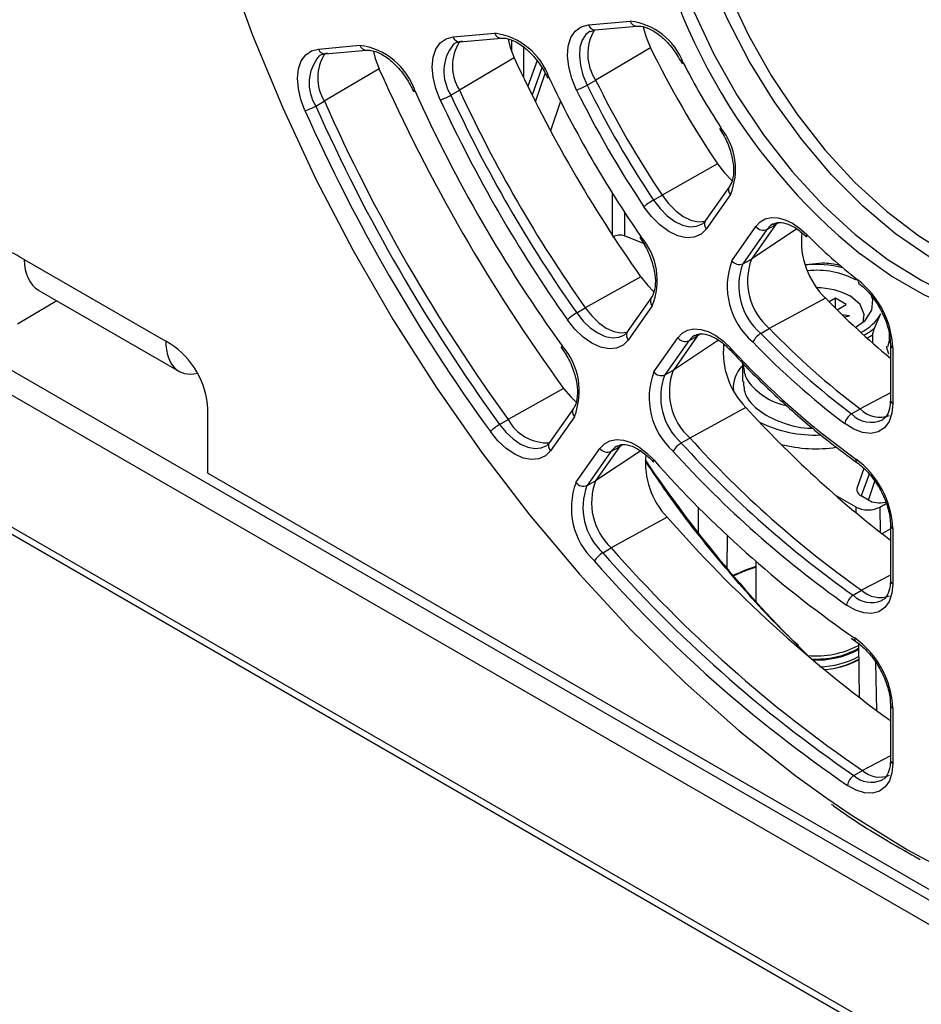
# Paper-space layout 'Sheet1' of a CAD drawing. Header units: millimetres. Extents: x -7 to 413, y -20 to 277.
# Tile 69 of 108: x 287 to 297, y 157 to 168. Entities that reach past the tile are written whole.
import ezdxf

# ---------------------------------------------------------------- set-up
doc = ezdxf.new("R2010")
doc.units = ezdxf.units.MM

psp = doc.layouts.new('Sheet1')

# ---------------------------------------------------------------- linework, layer by layer
at = {"color": 7, "linetype": 'Continuous', "lineweight": 25}
for p, q in [((266.731, 175.669), (328.165, 140.204)), ((266.533, 175.493), (327.967, 140.029)), ((265.672, 174.421), (327.105, 138.957)), ((265.615, 174.371), (327.049, 138.907)), ((293.267, 168.405), (293.763, 168.45)), ((293.291, 168.326), (293.346, 168.347)), ((293.346, 168.347), (293.842, 168.391)), ((291.662, 168.262), (292.155, 168.306)), ((291.741, 168.203), (292.234, 168.247)), ((290.063, 168.119), (290.554, 168.163)), ((290.142, 168.06), (290.634, 168.104)), ((294.004, 168.132), (293.353, 167.75)), ((292.387, 168.014), (291.737, 167.629)), ((292.657, 167.981), (292.548, 167.676)), ((290.782, 167.885), (290.132, 167.499)), ((293.251, 167.691), (293.353, 167.75)), ((291.635, 167.571), (291.737, 167.629)), ((290.03, 167.441), (290.132, 167.499)), ((294.826, 167.169), (294.876, 167.084)), ((294.797, 166.757), (294.141, 166.385)), ((294.941, 166.488), (294.654, 166.081)), ((294.039, 166.326), (294.141, 166.385)), ((294.952, 166.39), (294.666, 165.982)), ((294.969, 165.605), (295.255, 166.013)), ((295.386, 165.977), (295.099, 165.569)), ((295.488, 166.033), (295.201, 165.625)), ((295.386, 165.977), (295.488, 166.033)), ((293.92, 165.811), (293.695, 165.9)), ((293.879, 165.877), (293.931, 165.794)), ((286.569, 165.62), (286.519, 165.649)), ((295.099, 165.569), (295.201, 165.625)), ((286.569, 165.62), (288.25, 164.649)), ((296.043, 165.577), (295.846, 165.555)), ((293.887, 165.416), (293.229, 165.045)), ((286.744, 165.254), (288.407, 164.294)), ((294.013, 165.167), (293.728, 164.762)), ((296.079, 165.163), (295.413, 164.802)), ((296.199, 165.16), (296.124, 165.117)), ((296.326, 165.086), (296.199, 165.16)), ((296.199, 165.041), (296.199, 165.16)), ((286.957, 165.131), (286.491, 164.853)), ((293.128, 164.986), (293.229, 165.045)), ((294.024, 165.069), (293.739, 164.664)), ((296.217, 165.023), (296.326, 165.086)), ((296.366, 164.952), (296.276, 164.965)), ((296.301, 164.941), (296.366, 164.952)), ((296.662, 164.804), (296.739, 164.979)), ((294.042, 164.287), (294.327, 164.692)), ((294.559, 164.712), (294.275, 164.307)), ((294.458, 164.656), (294.559, 164.712)), ((294.529, 164.721), (294.521, 164.716)), ((295.313, 164.742), (295.413, 164.802)), ((296.642, 164.626), (296.642, 164.729)), ((296.835, 164.737), (296.835, 164.658)), ((288.301, 164.62), (288.25, 164.649)), ((292.944, 164.577), (292.998, 164.495)), ((294.458, 164.656), (294.173, 164.251)), ((296.833, 164.498), (296.803, 164.589)), ((296.851, 164.613), (296.851, 163.951)), ((296.88, 164.572), (296.88, 163.911)), ((295.096, 164.384), (295.096, 164.172)), ((294.173, 164.251), (294.275, 164.307)), ((292.972, 164.09), (292.314, 163.72)), ((294.986, 164.102), (294.986, 164.072)), ((288.75, 163.085), (288.75, 163.843)), ((293.089, 163.853), (292.805, 163.449)), ((293.1, 163.754), (292.816, 163.35)), ((295.134, 163.864), (294.47, 163.501)), ((296.389, 163.788), (296.49, 163.847)), ((292.213, 163.661), (292.314, 163.72)), ((296.757, 163.718), (296.764, 163.722)), ((294.369, 163.442), (294.47, 163.501)), ((293.119, 162.973), (293.403, 163.377)), ((293.534, 163.341), (293.25, 162.937)), ((293.635, 163.397), (293.351, 162.993)), ((293.534, 163.341), (293.635, 163.397)), ((288.75, 163.085), (306.322, 152.941)), ((296.536, 163.14), (296.456, 162.915)), ((293.25, 162.937), (293.351, 162.993)), ((296.443, 162.681), (296.197, 162.823)), ((296.589, 162.764), (296.505, 162.813)), ((296.726, 162.681), (296.8, 162.724)), ((294.201, 162.561), (293.538, 162.198)), ((296.851, 162.469), (296.851, 161.812)), ((296.751, 162.366), (296.851, 162.424)), ((296.88, 162.428), (296.88, 161.771)), ((293.437, 162.139), (293.538, 162.198)), ((295.255, 162.038), (295.255, 161.559)), ((296.851, 161.813), (296.851, 161.812)), ((296.408, 161.634), (296.508, 161.694)), ((296.747, 161.572), (296.757, 161.578)), ((296.385, 161.126), (296.441, 161.085)), ((296.471, 161.062), (296.481, 160.421)), ((296.851, 160.335), (296.851, 159.679)), ((296.88, 160.294), (296.88, 159.639)), ((296.851, 159.681), (296.851, 159.679)), ((296.418, 159.495), (296.518, 159.555)), ((296.749, 159.441), (296.757, 159.446))]:
    psp.add_line(p, q, dxfattribs=at)
at = {"color": 8, "linetype": 'Continuous', "lineweight": 25}
for p, q in [((292.357, 168.085), (292.357, 168.221)), ((292.498, 168.138), (292.498, 167.778)), ((292.712, 167.896), (292.598, 167.575)), ((292.639, 167.492), (292.755, 167.829)), ((292.937, 167.499), (292.818, 167.149)), ((293.554, 165.907), (293.554, 166.401)), ((293.695, 166.181), (293.695, 165.9)), ((295.741, 165.983), (295.201, 165.625)), ((295.524, 166.057), (295.488, 166.033)), ((294.596, 164.736), (294.559, 164.712)), ((294.811, 164.663), (294.275, 164.307)), ((296.851, 164.037), (296.49, 163.847)), ((293.672, 163.422), (293.635, 163.397)), ((293.887, 163.349), (293.351, 162.993)), ((296.597, 163.072), (296.505, 162.813)), ((296.589, 162.764), (296.665, 162.987)), ((294.57, 162.682), (294.57, 162.375)), ((296.444, 162.612), (296.443, 162.681)), ((296.726, 162.681), (296.73, 162.382)), ((294.913, 162.349), (294.91, 161.955)), ((296.851, 161.873), (296.508, 161.694)), ((296.359, 161.174), (296.427, 161.127)), ((296.675, 160.836), (296.684, 160.268)), ((296.851, 159.729), (296.518, 159.555))]:
    psp.add_line(p, q, dxfattribs=at)
at = {"color": 7, "linetype": 'Continuous', "lineweight": 25, "flags": 128}
for points in [[(288.148, 172.824), (288.178, 172.557), (288.303, 171.723), (288.476, 170.874), (288.698, 170.014), (288.967, 169.149), (289.28, 168.282), (289.638, 167.42), (290.036, 166.566), (290.474, 165.726), (290.949, 164.903), (291.458, 164.104), (291.998, 163.332), (292.566, 162.591), (293.16, 161.886), (293.775, 161.221), (294.409, 160.599), (295.057, 160.024), (295.717, 159.499), (296.095, 159.224)], [(294.536, 171.789), (294.498, 171.614), (294.448, 171.197), (294.448, 170.748), (294.498, 170.273), (294.596, 169.781), (294.742, 169.28), (294.933, 168.779), (295.166, 168.284), (295.437, 167.805), (295.741, 167.349), (296.074, 166.924), (296.43, 166.536), (296.803, 166.193), (297.187, 165.9), (297.576, 165.661), (297.964, 165.48), (298.343, 165.361), (298.357, 165.358)], [(293.126, 167.632), (293.069, 167.769), (293.033, 167.906), (293.018, 168.036), (293.027, 168.154), (293.058, 168.254), (293.11, 168.331), (293.181, 168.383), (293.267, 168.405)], [(293.918, 168.379), (293.951, 168.259), (294.004, 168.132)], [(291.509, 167.516), (291.457, 167.65), (291.424, 167.783), (291.413, 167.908), (291.424, 168.021), (291.456, 168.117), (291.508, 168.191), (291.578, 168.24), (291.662, 168.262)], [(291.767, 168.211), (291.695, 168.192), (291.664, 168.175)], [(292.314, 168.234), (292.339, 168.138), (292.387, 168.014)], [(289.903, 167.388), (289.853, 167.52), (289.824, 167.651), (289.814, 167.774), (289.826, 167.884), (289.859, 167.978), (289.911, 168.05), (289.98, 168.097), (290.063, 168.119)], [(290.715, 168.091), (290.736, 168.007), (290.782, 167.885)], [(290.168, 168.068), (290.096, 168.05), (290.068, 168.034)], [(292.802, 167.778), (292.792, 167.776), (292.785, 167.775), (292.782, 167.776), (292.782, 167.777)], [(291.209, 167.617), (291.2, 167.616), (291.193, 167.615), (291.189, 167.617), (291.189, 167.617)], [(294.84, 167.183), (294.832, 167.176), (294.828, 167.172), (294.826, 167.169), (294.827, 167.169)], [(294.797, 166.757), (294.881, 166.648), (294.97, 166.559)], [(294.141, 166.385), (294.218, 166.284), (294.303, 166.199), (294.393, 166.132), (294.484, 166.088), (294.571, 166.069), (294.651, 166.074), (294.655, 166.075)], [(294.666, 165.982), (294.603, 165.919), (294.523, 165.884), (294.43, 165.877), (294.328, 165.901), (294.222, 165.952), (294.116, 166.03), (294.016, 166.13), (293.926, 166.247)], [(294.609, 166.038), (294.62, 166.045), (294.674, 166.099)], [(295.255, 166.013), (295.305, 166.066), (295.366, 166.102), (295.438, 166.118), (295.516, 166.115), (295.6, 166.092), (295.687, 166.05), (295.773, 165.991), (295.857, 165.917)], [(293.89, 165.893), (293.883, 165.886), (293.879, 165.881), (293.878, 165.877), (293.879, 165.877)], [(295.857, 165.917), (295.854, 165.905), (295.853, 165.896), (295.855, 165.889), (295.858, 165.886)], [(293.887, 165.416), (293.97, 165.312), (294.041, 165.242)], [(296.527, 164.877), (296.541, 164.967), (296.493, 165.086), (296.373, 165.187)], [(296.434, 164.814), (296.55, 164.898), (296.631, 165.018), (296.641, 165.147), (296.619, 165.208)], [(293.229, 165.045), (293.306, 164.95), (293.39, 164.869), (293.478, 164.807), (293.567, 164.767), (293.651, 164.75), (293.728, 164.757), (293.729, 164.757)], [(293.739, 164.664), (293.678, 164.602), (293.601, 164.567), (293.511, 164.559), (293.412, 164.579), (293.309, 164.626), (293.205, 164.698), (293.106, 164.792), (293.017, 164.904)], [(293.68, 164.718), (293.695, 164.727), (293.747, 164.78)], [(294.327, 164.692), (294.379, 164.747), (294.443, 164.783), (294.518, 164.798), (294.601, 164.791), (294.689, 164.764), (294.779, 164.717), (294.868, 164.652), (294.954, 164.57)], [(292.955, 164.594), (292.948, 164.587), (292.945, 164.581), (292.944, 164.577), (292.944, 164.577)], [(292.972, 164.09), (293.056, 163.989), (293.117, 163.929)], [(296.88, 163.911), (296.868, 163.795), (296.835, 163.698), (296.78, 163.623), (296.707, 163.576), (296.619, 163.556), (296.521, 163.567), (296.416, 163.606), (296.309, 163.673)], [(292.816, 163.35), (292.756, 163.289), (292.68, 163.254), (292.592, 163.245), (292.494, 163.263), (292.393, 163.308), (292.291, 163.377), (292.193, 163.468), (292.103, 163.577)], [(292.755, 163.403), (292.773, 163.414), (292.824, 163.467)], [(293.403, 163.377), (293.456, 163.433), (293.522, 163.469), (293.599, 163.483), (293.683, 163.475), (293.773, 163.446), (293.865, 163.396), (293.956, 163.327), (294.043, 163.241)], [(294.039, 163.215), (294.038, 163.217), (294.037, 163.223), (294.038, 163.231), (294.043, 163.241)], [(296.88, 161.771), (296.869, 161.658), (296.837, 161.562), (296.785, 161.488), (296.715, 161.439), (296.631, 161.417), (296.536, 161.424), (296.435, 161.457), (296.331, 161.517)], [(296.88, 159.639), (296.869, 159.527), (296.838, 159.432), (296.787, 159.359), (296.72, 159.309), (296.638, 159.286), (296.545, 159.29), (296.445, 159.321), (296.342, 159.377)]]:
    psp.add_lwpolyline(points, dxfattribs=at)
at = {"color": 8, "linetype": 'Continuous', "lineweight": 25, "flags": 128}
for points in [[(294.033, 171.193), (294.021, 171.04), (294.021, 170.58), (294.072, 170.094), (294.173, 169.59), (294.322, 169.077), (294.518, 168.563), (294.756, 168.057), (295.034, 167.566), (295.345, 167.099), (295.686, 166.664), (296.051, 166.267), (296.433, 165.916), (296.826, 165.615), (297.225, 165.37), (297.387, 165.288)], [(297.57, 165.505), (297.309, 165.652), (296.913, 165.925), (296.525, 166.252), (296.151, 166.626), (295.798, 167.043), (295.471, 167.495), (295.176, 167.974), (294.918, 168.473), (294.701, 168.984), (294.528, 169.498), (294.402, 170.007), (294.326, 170.503), (294.301, 170.976)], [(293.289, 168.33), (293.237, 168.291), (293.192, 168.224), (293.166, 168.139), (293.159, 168.038), (293.171, 167.926), (293.202, 167.809), (293.251, 167.691)], [(300.236, 167.141), (300.211, 166.695), (300.136, 166.285), (300.013, 165.918), (299.843, 165.598), (299.629, 165.332), (299.374, 165.124), (299.083, 164.976), (298.759, 164.892), (298.409, 164.872), (298.038, 164.916), (297.651, 165.025), (297.255, 165.196), (296.855, 165.426), (296.496, 165.684)], [(294.039, 166.326), (294.117, 166.225), (294.203, 166.139), (294.293, 166.073), (294.384, 166.028), (294.472, 166.009), (294.551, 166.014), (294.609, 166.038)], [(295.458, 166.042), (295.429, 166.023), (295.386, 165.977)], [(293.128, 164.986), (293.205, 164.89), (293.289, 164.809), (293.378, 164.748), (293.467, 164.707), (293.551, 164.69), (293.629, 164.697), (293.68, 164.718)], [(294.521, 164.716), (294.502, 164.703), (294.458, 164.656)], [(294.951, 164.542), (294.95, 164.544), (294.948, 164.55), (294.95, 164.559), (294.954, 164.57)], [(296.095, 159.224), (296.384, 159.027), (297.055, 158.611), (297.726, 158.253), (298.393, 157.954), (299.052, 157.718), (299.701, 157.544), (300.335, 157.434), (300.95, 157.389), (301.543, 157.409), (302.112, 157.493), (302.652, 157.642), (303.161, 157.853), (303.636, 158.128), (304.073, 158.462), (304.472, 158.856), (304.829, 159.306), (305.143, 159.811), (305.411, 160.366), (305.633, 160.97), (305.807, 161.618), (305.932, 162.308), (306.007, 163.035), (306.032, 163.795)], [(292.213, 163.661), (292.29, 163.568), (292.374, 163.49), (292.461, 163.43), (292.548, 163.392), (292.632, 163.376), (292.707, 163.384), (292.755, 163.403)], [(293.6, 163.403), (293.579, 163.389), (293.534, 163.341)]]:
    psp.add_lwpolyline(points, dxfattribs=at)
at = {"color": 7, "linetype": 'Continuous', "lineweight": 25}
for centre, radius, start, end in [((301.016, 171.259), 7.178, 187.6845, 230.9681), ((293.666, 167.678), 0.778, 20.978, 82.8771), ((293.818, 168.059), 0.559, 149.0189, 213.6167), ((292.194, 167.918), 0.541, 147.7274, 212.231), ((292.049, 167.516), 0.797, 19.2004, 82.3794), ((290.444, 167.364), 0.806, 18.2927, 82.1322), ((304.927, 173.522), 12.181, 206.264, 213.7359), ((290.586, 167.777), 0.532, 147.378, 211.3937), ((307.484, 174.998), 16.635, 204.8272, 215.1728), ((310.037, 176.472), 21.084, 204.0355, 215.9645), ((294.377, 167.979), 0.0277, 264.2571, 304.1325), ((301.94, 171.798), 8.469, 206.9765, 213.0235), ((304.505, 173.279), 12.932, 205.172, 214.828), ((304.198, 173.101), 12.094, 206.264, 213.7359), ((307.063, 174.755), 17.386, 204.2385, 215.7615), ((306.756, 174.578), 16.548, 204.8273, 215.1727), ((292.821, 168.439), 0.863, 290.7355, 299.9123), ((304.13, 173.062), 12.271, 206.264, 213.7359), ((304.1, 173.045), 12.098, 206.2641, 213.7359), ((309.309, 176.052), 20.997, 204.0355, 215.9645), ((291.323, 168.115), 0.627, 287.219, 299.8633), ((306.688, 174.539), 16.725, 204.8272, 215.1727), ((306.658, 174.521), 16.553, 204.8273, 215.1728), ((289.759, 167.915), 0.546, 285.3002, 299.8313), ((309.241, 176.012), 21.174, 204.0355, 215.9645), ((309.211, 175.995), 21.002, 204.0355, 215.9645), ((294.235, 166.692), 0.778, 337.1284, 39.0196), ((294.471, 165.581), 0.861, 120.0811, 129.2738), ((295.343, 166.077), 0.109, 216.1526, 293.0016), ((293.287, 165.372), 0.797, 337.6257, 40.7971), ((296.737, 165.839), 0.943, 174.09, 225.7881), ((300.428, 170.457), 6.443, 224.8079, 232.065), ((286.344, 165.434), 0.277, 50.7966, 189.2141), ((295.9, 165.366), 0.745, 159.6761, 229.2241), ((295.787, 165.302), 0.873, 159.6761, 229.2241), ((295.057, 165.67), 0.109, 216.1525, 293.0007), ((295.801, 165.309), 0.749, 159.6761, 229.2242), ((295.966, 164.226), 1.335, 76.107, 95.5101), ((295.971, 164.176), 1.403, 78.4281, 87.0732), ((295.972, 164.463), 1.029, 62.5071, 95.9697), ((295.976, 164.426), 0.858, 62.4523, 89.8187), ((296.504, 165.364), 0.0381, 162.8268, 225.1805), ((295.783, 164.517), 1.098, 2.9042, 51.4474), ((302.958, 171.814), 9.568, 224.0336, 230.3335), ((293.442, 164.445), 0.626, 120.131, 132.7892), ((296.272, 165.236), 0.532, 295.2153, 331.1565), ((294.415, 164.756), 0.109, 216.1525, 293.0007), ((295.443, 164.524), 0.254, 120.8102, 152.575), ((301.939, 171.131), 9.205, 223.9527, 232.9201), ((302.038, 171.188), 9.201, 223.9527, 232.9202), ((296.192, 165.383), 0.794, 298.7067, 304.5219), ((287.775, 163.798), 0.976, 2.6054, 57.3946), ((292.353, 164.058), 0.806, 337.8727, 41.705), ((295.805, 164.52), 0.938, 174.2852, 224.359), ((301.938, 171.121), 9.336, 223.9527, 232.9202), ((302.193, 171.236), 9.841, 222.6417, 234.2311), ((295.361, 164.097), 0.375, 136.5765, 184.4525), ((294.849, 163.983), 0.862, 159.3887, 227.865), ((294.13, 164.351), 0.109, 216.1539, 293.0003), ((294.865, 163.991), 0.74, 159.3887, 227.865), ((294.964, 164.048), 0.737, 159.3887, 227.865), ((304.668, 172.535), 12.887, 222.2846, 232.6529), ((296.484, 163.636), 0.179, 122.1021, 168.1682), ((296.726, 164.081), 0.332, 224.689, 290.4364), ((292.487, 163.189), 0.546, 120.1639, 134.708), ((292.781, 163.975), 0.532, 208.6059, 272.6197), ((295.954, 165.024), 1.488, 243.8837, 272.4568), ((294.512, 163.201), 0.28, 120.6393, 149.3593), ((303.697, 171.908), 12.597, 222.2278, 234.645), ((303.795, 171.965), 12.593, 222.2278, 234.645), ((295.967, 165.018), 1.645, 255.4645, 278.4333), ((293.491, 163.442), 0.109, 216.1526, 293.0005), ((294.879, 163.206), 0.935, 174.3287, 223.5815), ((303.695, 171.898), 12.728, 222.2278, 234.645), ((303.983, 172.046), 13.28, 221.5337, 234.9603), ((295.787, 162.374), 1.094, 2.8455, 53.3104), ((293.92, 162.67), 0.856, 159.2222, 227.117), ((293.207, 163.038), 0.109, 216.1526, 293.0016), ((293.936, 162.677), 0.734, 159.2224, 227.1168), ((294.035, 162.734), 0.731, 159.2224, 227.1168), ((306.429, 173.316), 16.285, 221.3314, 233.9699), ((293.588, 161.883), 0.297, 120.5527, 147.5662), ((305.45, 172.684), 15.985, 221.2772, 235.5957), ((305.548, 172.741), 15.982, 221.2772, 235.5956), ((305.448, 172.674), 16.116, 221.2772, 235.5956), ((295.802, 160.108), 1.936, 106.4294, 114.9089), ((296.726, 161.928), 0.32, 226.9877, 291.1633), ((296.499, 161.491), 0.17, 122.4146, 170.921), ((295.79, 160.241), 1.092, 2.8025, 54.2825), ((295.971, 161.996), 1.081, 264.7519, 297.6008), ((295.981, 161.881), 1.004, 266.1569, 299.3198), ((295.981, 161.905), 1.039, 266.9315, 298.2001), ((295.99, 161.8), 1.014, 271.1925, 298.462), ((295.998, 161.706), 0.957, 274.1479, 299.8486), ((295.992, 161.778), 1.029, 274.2221, 297.9441), ((296.726, 159.789), 0.313, 228.2886, 291.558), ((296.507, 159.355), 0.166, 122.591, 172.4035)]:
    psp.add_arc(centre, radius, start, end, dxfattribs=at)
at = {"color": 8, "linetype": 'Continuous', "lineweight": 25}
for centre, radius, start, end in [((293.842, 168.474), 0.0829, 196.9326, 270.1895), ((293.346, 168.43), 0.0829, 196.9331, 270.1896), ((291.739, 168.283), 0.0802, 195.4441, 271.6773), ((292.232, 168.327), 0.0802, 195.4445, 271.6771), ((290.142, 168.143), 0.0829, 196.9324, 270.1902), ((290.634, 168.187), 0.0829, 196.9328, 270.1899), ((292.064, 167.853), 0.513, 141.1293, 213.332), ((290.454, 167.712), 0.502, 140.1565, 212.5839), ((295.009, 166.446), 0.0802, 148.3267, 224.559), ((294.723, 166.039), 0.0802, 148.3326, 224.5531), ((294.084, 165.126), 0.0829, 149.818, 223.0677), ((293.8, 164.721), 0.0829, 149.8189, 223.0666), ((296.198, 165.379), 0.739, 297.1424, 308.8893), ((296.898, 164.616), 0.0479, 184.5796, 247.3386), ((296.898, 163.955), 0.048, 184.1288, 247.1905), ((293.157, 163.811), 0.0802, 148.3295, 224.5557), ((296.623, 164.014), 0.326, 224.1791, 294.4105), ((292.873, 163.407), 0.0802, 148.3322, 224.554), ((296.481, 163.242), 0.0419, 166.86, 228.1257), ((296.901, 162.474), 0.0506, 186.5274, 245.4921), ((295.789, 160.251), 1.805, 107.2075, 116.4455), ((296.9, 161.816), 0.0494, 185.079, 246.2403), ((296.626, 161.867), 0.319, 226.8367, 292.3733), ((296.47, 161.119), 0.044, 168.8389, 229.3963), ((296.9, 160.34), 0.0496, 185.7596, 246.1144), ((296.9, 159.684), 0.0494, 185.079, 246.2403), ((296.626, 159.727), 0.312, 228.0866, 293.3089)]:
    psp.add_arc(centre, radius, start, end, dxfattribs=at)
at = {"color": 7, "linetype": 'Continuous', "lineweight": 25}
for centre, major_axis, ratio, start_param, end_param in [((293.625, 165.859), (0.0998, 0.012), 0.480054, 0.727934, 2.298654), ((287.165, 165.935), (0.433, 0.673), 0.606761, 2.39391, 3.170662), ((288.786, 164.999), (0.37, 0.71), 0.546409, 2.341263, 3.599964), ((300.029, 170.697), (-3.732, 12.356), 0.680511, 2.000497, 2.258292), ((296.664, 162.904), (0.212, 0.02), 0.567817, 2.881661, 3.81416), ((296.747, 162.856), (0.212, 0.021), 0.572188, 3.816382, 4.880645), ((296.584, 162.763), (0.2, 0), 0.577244, 3.926953, 5.497825)]:
    psp.add_ellipse(centre, major_axis=major_axis, ratio=ratio, start_param=start_param, end_param=end_param, dxfattribs=at)
for points, knots in [([(293.842, 168.391), (293.858, 168.391), (293.905, 168.392), (294.009, 168.358), (294.143, 168.264), (294.274, 168.126), (294.341, 168.011), (294.375, 167.952)], [0, 0, 0, 0, 0.109191, 0.334975, 0.553706, 0.772017, 1, 1, 1, 1]), ([(292.234, 168.247), (292.25, 168.248), (292.297, 168.249), (292.401, 168.214), (292.536, 168.12), (292.661, 167.985), (292.74, 167.863), (292.774, 167.792), (292.782, 167.777)], [0, 0, 0, 0, 0.105019, 0.322175, 0.532548, 0.742519, 0.944259, 1, 1, 1, 1]), ([(290.634, 168.104), (290.649, 168.104), (290.696, 168.106), (290.801, 168.071), (290.935, 167.977), (291.062, 167.84), (291.144, 167.712), (291.18, 167.635), (291.189, 167.617)], [0, 0, 0, 0, 0.103013, 0.316023, 0.52238, 0.728342, 0.935918, 1, 1, 1, 1]), ([(294.876, 167.084), (294.877, 167.084), (294.91, 167.027), (294.957, 166.905), (294.994, 166.733), (294.988, 166.588), (294.96, 166.517), (294.943, 166.491), (294.941, 166.488)], [0, 0, 0, 0, 0.002661, 0.24996, 0.496006, 0.73813, 0.971415, 1, 1, 1, 1]), ([(295.461, 166.037), (295.476, 166.046), (295.512, 166.066), (295.607, 166.055), (295.732, 166), (295.817, 165.923), (295.857, 165.887)], [0, 0, 0, 0, 0.203055, 0.46373, 0.744036, 1, 1, 1, 1]), ([(293.931, 165.794), (293.931, 165.793), (293.966, 165.738), (294.018, 165.616), (294.062, 165.441), (294.063, 165.289), (294.037, 165.205), (294.017, 165.174), (294.013, 165.167)], [0, 0, 0, 0, 0.002499, 0.239404, 0.475528, 0.708136, 0.937233, 1, 1, 1, 1]), ([(296.477, 165.337), (296.499, 165.319), (296.565, 165.264), (296.669, 165.141), (296.768, 164.97), (296.832, 164.794), (296.85, 164.675), (296.85, 164.621), (296.851, 164.613)], [0, 0, 0, 0, 0.111222, 0.327532, 0.545706, 0.763992, 0.9679, 1, 1, 1, 1]), ([(294.527, 164.714), (294.544, 164.724), (294.581, 164.745), (294.678, 164.735), (294.803, 164.677), (294.898, 164.599), (294.944, 164.55), (294.951, 164.542)], [0, 0, 0, 0, 0.209428, 0.452919, 0.714747, 0.956962, 1, 1, 1, 1]), ([(296.642, 164.729), (296.642, 164.73), (296.643, 164.733), (296.643, 164.74), (296.645, 164.752), (296.652, 164.776), (296.658, 164.792), (296.662, 164.803), (296.662, 164.804)], [0, 0, 0, 0, 0.053241, 0.117724, 0.227234, 0.430314, 0.997339, 1, 1, 1, 1]), ([(296.835, 164.658), (296.835, 164.656), (296.834, 164.652), (296.833, 164.643), (296.83, 164.629), (296.824, 164.607), (296.818, 164.592), (296.815, 164.583)], [0, 0, 0, 0, 0.066342, 0.148519, 0.27964, 0.541427, 1, 1, 1, 1]), ([(292.998, 164.495), (292.998, 164.494), (293.034, 164.439), (293.088, 164.318), (293.136, 164.142), (293.141, 163.987), (293.116, 163.896), (293.094, 163.862), (293.089, 163.853)], [0, 0, 0, 0, 0.002289, 0.23417, 0.465497, 0.693527, 0.917913, 1, 1, 1, 1]), ([(294.951, 164.542), (295.031, 164.458), (295.261, 164.215), (295.656, 163.842), (296.079, 163.485), (296.348, 163.288), (296.453, 163.211)], [0, 0, 0, 0, 0.1655908, 0.4802291, 0.7950369, 1, 1, 1, 1]), ([(295.106, 164.385), (295.109, 164.33), (295.117, 164.205), (295.283, 164.035), (295.465, 163.92), (295.593, 163.894), (295.615, 163.889)], [0, 0, 0, 0, 0.26485, 0.601064, 0.932438, 1, 1, 1, 1]), ([(295.106, 164.173), (295.109, 164.118), (295.118, 163.994), (295.28, 163.818), (295.541, 163.684), (295.779, 163.616), (295.911, 163.619), (295.931, 163.62)], [0, 0, 0, 0, 0.199679, 0.452334, 0.701352, 0.954202, 1, 1, 1, 1]), ([(296.851, 163.951), (296.849, 163.927), (296.846, 163.856), (296.816, 163.768), (296.779, 163.737), (296.762, 163.722)], [0, 0, 0, 0, 0.210566, 0.613918, 1, 1, 1, 1]), ([(293.605, 163.4), (293.621, 163.409), (293.658, 163.431), (293.754, 163.42), (293.879, 163.362), (293.978, 163.281), (294.028, 163.227), (294.039, 163.215)], [0, 0, 0, 0, 0.198871, 0.43839, 0.695948, 0.934451, 1, 1, 1, 1]), ([(296.453, 163.211), (296.476, 163.193), (296.542, 163.143), (296.648, 163.025), (296.753, 162.858), (296.824, 162.678), (296.849, 162.547), (296.85, 162.483), (296.851, 162.469)], [0, 0, 0, 0, 0.10691, 0.31481, 0.524693, 0.734993, 0.943469, 1, 1, 1, 1]), ([(296.851, 161.812), (296.85, 161.787), (296.847, 161.716), (296.813, 161.63), (296.781, 161.584), (296.752, 161.577), (296.749, 161.576)], [0, 0, 0, 0, 0.1956187, 0.5703372, 0.9507532, 1, 1, 1, 1]), ([(296.441, 161.085), (296.464, 161.069), (296.53, 161.02), (296.637, 160.906), (296.744, 160.74), (296.819, 160.561), (296.848, 160.423), (296.85, 160.353), (296.851, 160.335)], [0, 0, 0, 0, 0.104798, 0.308589, 0.514408, 0.720784, 0.925591, 1, 1, 1, 1]), ([(296.851, 159.679), (296.85, 159.655), (296.847, 159.584), (296.813, 159.498), (296.781, 159.452), (296.753, 159.445), (296.75, 159.444)], [0, 0, 0, 0, 0.197192, 0.574929, 0.958412, 1, 1, 1, 1]), ([(296.15, 159.155), (296.159, 159.149), (296.378, 158.988), (296.73, 158.764), (297.074, 158.571), (297.205, 158.498)], [0, 0, 0, 0, 0.024135, 0.628127, 1, 1, 1, 1])]:
    psp.add_open_spline(points, degree=3, knots=knots, dxfattribs=at)
at = {"color": 8, "linetype": 'Continuous', "lineweight": 25}
psp.add_open_spline([(295.759, 161.037), (295.682, 161.109), (295.384, 161.393), (294.888, 161.959), (294.356, 162.616), (294.055, 163.062), (293.943, 163.228)], degree=3, knots=[0, 0, 0, 0, 0.115906, 0.451264, 0.796201, 1, 1, 1, 1], dxfattribs=at)

doc.saveas('drawing.dxf')
